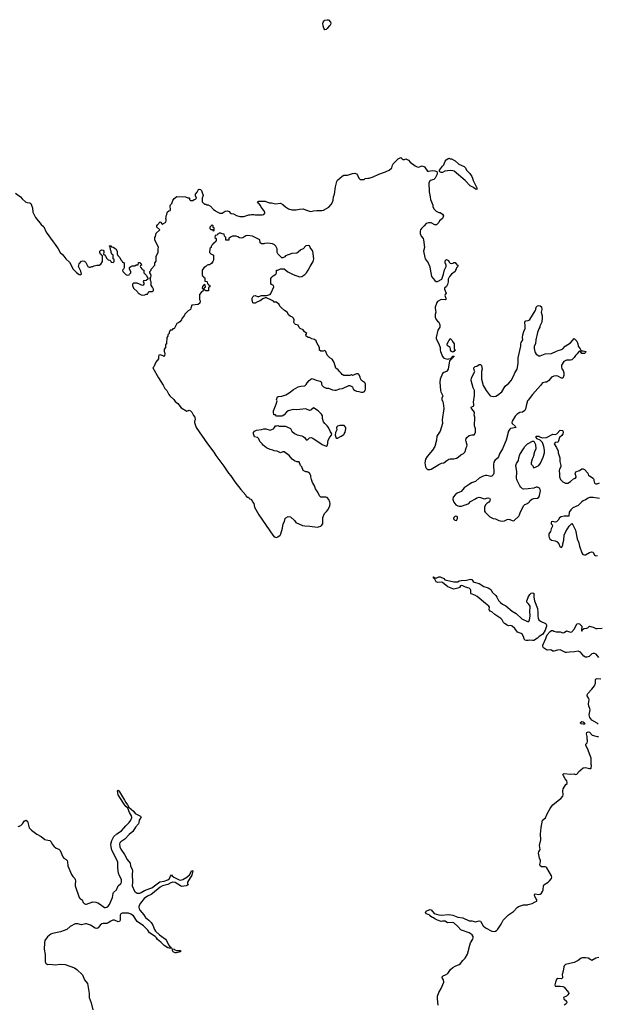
# Model space of a CAD drawing. Header units: inches. Extents: x 2535814 to 2694957, y 540737 to 728403.
# Tile 74 of 106: x 2551972 to 2561094, y 685842 to 701387. Entities that reach past the tile are written whole.
import ezdxf

# ---------------------------------------------------------------- set-up
doc = ezdxf.new("R2010")
doc.units = ezdxf.units.IN
doc.header["$MEASUREMENT"] = 0
for name, color, linetype in [('C5658', 7, 'Continuous'), ('C5659', 7, 'Continuous'), ('C5668', 7, 'Continuous'), ('C5669', 7, 'Continuous'), ('C5750', 7, 'Continuous')]:
    doc.layers.add(name, color=color, linetype=linetype)

msp = doc.modelspace()

# ---------------------------------------------------------------- linework, layer by layer
at = {"layer": 'C5658', "color": 5, "elevation": 20}
for points in [[(2551950, 688651), (2551990, 688663), (2552019, 688690), (2552045, 688735), (2552070, 688749), (2552094, 688734), (2552121, 688630), (2552158, 688590), (2552241, 688530), (2552310, 688490), (2552370, 688446), (2552390, 688437), (2552450, 688426), (2552467, 688407), (2552485, 688370), (2552510, 688337), (2552550, 688308), (2552590, 688292), (2552611, 688271), (2552653, 688170), (2552670, 688148), (2552706, 688126), (2552721, 688110), (2552728, 688090), (2552733, 688030), (2552789, 687890), (2552810, 687859), (2552841, 687830), (2552851, 687811), (2552855, 687790), (2552847, 687733), (2552848, 687710), (2552910, 687527), (2552930, 687505), (2552957, 687490), (2552976, 687450), (2552990, 687433), (2553010, 687424), (2553030, 687424), (2553130, 687459), (2553175, 687455), (2553205, 687445), (2553250, 687418), (2553310, 687371), (2553330, 687369), (2553350, 687375), (2553370, 687390), (2553390, 687419), (2553440, 687530), (2553446, 687590), (2553453, 687607), (2553503, 687650), (2553528, 687710), (2553572, 687748), (2553581, 687770), (2553580, 687810), (2553548, 687870), (2553535, 687910), (2553524, 687990), (2553521, 688090), (2553479, 688170), (2553456, 688230), (2553430, 688278), (2553415, 688330), (2553414, 688370), (2553430, 688426), (2553446, 688470), (2553461, 688490), (2553509, 688531), (2553580, 688580), (2553650, 688660), (2553702, 688710), (2553727, 688750), (2553742, 688790), (2553738, 688818), (2553708, 688870), (2553680, 688940), (2553650, 688967), (2553610, 689016), (2553530, 689150), (2553515, 689210), (2553521, 689219), (2553530, 689221), (2553550, 689196), (2553630, 689065), (2553646, 689026), (2553676, 688990), (2553696, 688956), (2553770, 688893), (2553795, 688855), (2553879, 688810), (2553893, 688790), (2553880, 688780), (2553857, 688750), (2553855, 688710), (2553846, 688690), (2553800, 688640), (2553759, 688570), (2553699, 688521), (2553631, 688449), (2553570, 688409), (2553554, 688390), (2553548, 688370), (2553553, 688330), (2553569, 688289), (2553630, 688208), (2553670, 688130), (2553717, 688070), (2553721, 688030), (2553750, 687970), (2553753, 687950), (2553749, 687890), (2553753, 687770), (2553751, 687710), (2553784, 687630), (2553796, 687616), (2553830, 687598), (2553870, 687599), (2553890, 687606), (2553943, 687637), (2554030, 687670), (2554057, 687683), (2554187, 687773), (2554256, 687784), (2554314, 687806), (2554340, 687830), (2554354, 687866), (2554370, 687885), (2554380, 687870), (2554409, 687849), (2554489, 687809), (2554510, 687804), (2554550, 687811), (2554612, 687848), (2554653, 687887), (2554690, 687956), (2554706, 687950), (2554690, 687881), (2554622, 687770), (2554625, 687745), (2554637, 687730), (2554633, 687727), (2554599, 687710), (2554530, 687703), (2554510, 687711), (2554430, 687764), (2554390, 687771), (2554360, 687760), (2554310, 687731), (2554229, 687711), (2554190, 687690), (2554070, 687590), (2554050, 687576), (2553990, 687550), (2553938, 687510), (2553880, 687440), (2553856, 687390), (2553853, 687370), (2553857, 687350), (2553868, 687328), (2553932, 687252), (2553960, 687210), (2554013, 687173), (2554050, 687132), (2554075, 687090), (2554101, 687021), (2554118, 686998), (2554179, 686939), (2554274, 686870), (2554291, 686850), (2554320, 686780), (2554339, 686759), (2554356, 686750), (2554354, 686734), (2554366, 686734), (2554373, 686727), (2554331, 686729), (2554310, 686736), (2554254, 686770), (2554203, 686823), (2554150, 686866), (2554133, 686893), (2554113, 686913), (2554022, 686970), (2553998, 687010), (2553930, 687079), (2553827, 687147), (2553770, 687239), (2553730, 687267), (2553690, 687282), (2553590, 687279), (2553570, 687270), (2553560, 687250), (2553558, 687170), (2553548, 687150), (2553530, 687143), (2553470, 687170), (2553444, 687170), (2553410, 687154), (2553372, 687128), (2553350, 687119), (2553290, 687120), (2553267, 687113), (2553241, 687090), (2553212, 687048), (2553190, 687040), (2553165, 687045), (2553090, 687091), (2553030, 687112), (2553010, 687111), (2552950, 687095), (2552889, 687110), (2552850, 687110), (2552767, 687070), (2552715, 687025), (2552675, 687005), (2552616, 686984), (2552490, 686960), (2552462, 686950), (2552410, 686908), (2552370, 686850), (2552362, 686810), (2552358, 686710), (2552376, 686630), (2552375, 686510), (2552384, 686490), (2552412, 686472), (2552450, 686474), (2552530, 686465), (2552610, 686476), (2552690, 686468), (2552837, 686417), (2552874, 686394), (2552966, 686305), (2552998, 686230), (2553042, 686170), (2553072, 686010), (2553068, 685950), (2553103, 685863), (2553126, 685754)], [(2558580, 685830), (2558570, 685930), (2558572, 685970), (2558590, 686029), (2558627, 686093), (2558669, 686190), (2558666, 686226), (2558639, 686270), (2558661, 686290), (2558695, 686305), (2558731, 686329), (2558777, 686390), (2558810, 686424), (2558850, 686446), (2558910, 686470), (2558935, 686485), (2558970, 686535), (2559008, 686572), (2559046, 686634), (2559082, 686778), (2559093, 686810), (2559129, 686871), (2559136, 686890), (2559136, 686910), (2559117, 686937), (2559070, 686968), (2558950, 687010), (2558938, 687018), (2558893, 687073), (2558826, 687126), (2558810, 687133), (2558730, 687129), (2558690, 687155), (2558650, 687155), (2558630, 687150), (2558569, 687170), (2558529, 687190), (2558507, 687207), (2558490, 687213), (2558466, 687230), (2558450, 687250), (2558399, 687270), (2558383, 687290), (2558389, 687310), (2558450, 687337), (2558470, 687335), (2558517, 687277), (2558590, 687253), (2558630, 687250), (2558750, 687261), (2558810, 687248), (2558890, 687219), (2558970, 687207), (2559070, 687160), (2559110, 687159), (2559170, 687146), (2559192, 687148), (2559230, 687160), (2559250, 687153), (2559290, 687081), (2559330, 687047), (2559430, 686999), (2559467, 686993), (2559484, 686996), (2559507, 687010), (2559525, 687030), (2559575, 687105), (2559609, 687170), (2559630, 687194), (2559690, 687256), (2559770, 687305), (2559830, 687371), (2559850, 687384), (2559930, 687414), (2559990, 687415), (2560000, 687417)]]:
    msp.add_lwpolyline(points, dxfattribs=at)
msp.add_lwpolyline([(2554430, 686653), (2554397, 686670), (2554385, 686690), (2554383, 686717), (2554410, 686714), (2554423, 686703), (2554450, 686693), (2554512, 686690), (2554510, 686670), (2554450, 686653)], close=True, dxfattribs=at)
at = {"layer": 'C5659', "color": 5}
for points, elevation in [([(2551908, 698650), (2551984, 698590), (2552010, 698559), (2552070, 698504), (2552090, 698499), (2552130, 698498), (2552146, 698486), (2552176, 698416), (2552181, 698350), (2552223, 698263), (2552310, 698155), (2552354, 698114), (2552391, 698030), (2552502, 697882), (2552530, 697836), (2552579, 697770), (2552613, 697713), (2552652, 697672), (2552699, 697610), (2552757, 697557), (2552785, 697510), (2552810, 697451), (2552824, 697444), (2552870, 697396), (2552910, 697365), (2552930, 697358), (2552948, 697370), (2552937, 697417), (2552902, 697490), (2552909, 697531), (2552948, 697572), (2552970, 697578), (2552995, 697575), (2553015, 697555), (2553042, 697502), (2553050, 697492), (2553070, 697482), (2553090, 697482), (2553110, 697492), (2553130, 697492), (2553150, 697502), (2553190, 697512), (2553230, 697512), (2553255, 697525), (2553278, 697570), (2553278, 697658), (2553266, 697670), (2553262, 697682), (2553250, 697686), (2553238, 697710), (2553238, 697730), (2553250, 697742), (2553269, 697751), (2553292, 697750), (2553302, 697730), (2553302, 697710), (2553294, 697690), (2553298, 697678), (2553310, 697674), (2553330, 697654), (2553350, 697614), (2553370, 697594), (2553394, 697590), (2553413, 697573), (2553418, 697558), (2553450, 697554), (2553466, 697570), (2553466, 697590), (2553462, 697602), (2553446, 697610), (2553446, 697670), (2553430, 697686), (2553418, 697710), (2553418, 697730), (2553407, 697753), (2553402, 697802), (2553386, 697810), (2553390, 697814), (2553410, 697814), (2553422, 697802), (2553450, 697798), (2553491, 697771), (2553512, 697732), (2553512, 697690), (2553524, 697664), (2553554, 697630), (2553570, 697594), (2553593, 697573), (2553598, 697558), (2553610, 697554), (2553620, 697540), (2553622, 697470), (2553614, 697450), (2553594, 697430), (2553602, 697410), (2553650, 697362), (2553670, 697354), (2553702, 697358), (2553706, 697370), (2553726, 697390), (2553726, 697410), (2553708, 697450), (2553708, 697472), (2553726, 697490), (2553750, 697502), (2553790, 697502), (2553810, 697514), (2553842, 697518), (2553846, 697550), (2553850, 697554), (2553873, 697553), (2553878, 697538), (2553893, 697533), (2553894, 697510), (2553878, 697502), (2553874, 697490), (2553878, 697478), (2553893, 697473), (2553898, 697458), (2553914, 697450), (2553918, 697438), (2553933, 697433), (2553934, 697390), (2553974, 697350), (2553984, 697324), (2553994, 697310), (2553994, 697290), (2553972, 697268), (2553930, 697266), (2553922, 697250), (2553932, 697232), (2553932, 697210), (2553924, 697196), (2553911, 697189), (2553830, 697226), (2553770, 697226), (2553754, 697210), (2553754, 697190), (2553772, 697150), (2553831, 697091), (2553842, 697070), (2553890, 697042), (2553910, 697038), (2553950, 697042), (2553968, 697052), (2553990, 697054), (2554010, 697094), (2554070, 697094), (2554086, 697110), (2554086, 697130), (2554070, 697166), (2554048, 697190), (2554048, 697250), (2554038, 697270), (2554038, 697298), (2554026, 697310), (2554042, 697318), (2554046, 697350), (2554036, 697376), (2554026, 697390), (2554026, 697410), (2554046, 697430), (2554046, 697450), (2554106, 697510), (2554106, 697550), (2554127, 697573), (2554128, 697652), (2554158, 697710), (2554158, 697770), (2554166, 697790), (2554108, 697910), (2554108, 697950), (2554116, 697964), (2554130, 698014), (2554186, 698070), (2554138, 698110), (2554138, 698130), (2554148, 698150), (2554190, 698194), (2554230, 698154), (2554246, 698170), (2554278, 698190), (2554287, 698213), (2554288, 698230), (2554278, 698250), (2554286, 698270), (2554286, 698290), (2554298, 698310), (2554300, 698340), (2554307, 698353), (2554326, 698370), (2554347, 698373), (2554356, 698384), (2554348, 698450), (2554355, 698465), (2554374, 698486), (2554390, 698534), (2554410, 698562), (2554453, 698593), (2554590, 698592), (2554630, 698574), (2554653, 698573), (2554654, 698550), (2554670, 698534), (2554707, 698533), (2554726, 698550), (2554750, 698554), (2554766, 698570), (2554748, 698608), (2554748, 698630), (2554776, 698664), (2554795, 698705), (2554807, 698713), (2554830, 698706), (2554846, 698690), (2554871, 698610), (2554852, 698570), (2554854, 698510), (2554890, 698474), (2554912, 698472), (2554930, 698462), (2554950, 698462), (2554984, 698444), (2555034, 698390), (2555057, 698377), (2555070, 698362), (2555133, 698333), (2555170, 698331), (2555218, 698362), (2555250, 698371), (2555278, 698358), (2555295, 698335), (2555310, 698325), (2555350, 698321), (2555395, 698295), (2555450, 698278), (2555510, 698278), (2555590, 698305), (2555610, 698305), (2555632, 698312), (2555670, 698312), (2555690, 698305), (2555804, 698304), (2555826, 698310), (2555846, 698330), (2555846, 698350), (2555836, 698356), (2555814, 698394), (2555785, 698425), (2555774, 698454), (2555728, 698510), (2555750, 698522), (2555850, 698522), (2555910, 698498), (2555950, 698498), (2556010, 698481), (2556090, 698491), (2556130, 698471), (2556171, 698431), (2556219, 698399), (2556270, 698383), (2556337, 698383), (2556390, 698396), (2556450, 698402), (2556484, 698384), (2556550, 698363), (2556570, 698361), (2556610, 698371), (2556663, 698377), (2556746, 698374), (2556770, 698381), (2556852, 698428), (2556889, 698471), (2556910, 698505), (2556921, 698539), (2556929, 698590), (2556944, 698630), (2556959, 698750), (2556981, 698830), (2556989, 698851), (2557065, 698915), (2557090, 698931), (2557150, 698931), (2557230, 698961), (2557265, 698965), (2557291, 698951), (2557306, 698930), (2557326, 698886), (2557350, 698866), (2557410, 698863), (2557430, 698879), (2557470, 698887), (2557490, 698886), (2557552, 698908), (2557646, 698950), (2557750, 698985), (2557770, 698998), (2557806, 699010), (2557848, 699050), (2557858, 699090), (2557870, 699112), (2557950, 699191), (2557990, 699212), (2558014, 699190), (2558030, 699182), (2558050, 699182), (2558070, 699192), (2558110, 699171), (2558140, 699140), (2558218, 699078), (2558250, 699062), (2558270, 699058), (2558330, 699078), (2558365, 699065), (2558410, 698998), (2558430, 698996), (2558490, 699006), (2558530, 699003), (2558562, 698990), (2558567, 698970), (2558564, 698950), (2558535, 698885), (2558514, 698866), (2558454, 698846), (2558431, 698810), (2558439, 698670), (2558456, 698590), (2558458, 698550), (2558478, 698510), (2558496, 698456), (2558498, 698430), (2558517, 698397), (2558550, 698362), (2558590, 698342), (2558610, 698342), (2558650, 698318), (2558666, 698290), (2558651, 698250), (2558602, 698210), (2558590, 698186), (2558552, 698148), (2558530, 698148), (2558470, 698178), (2558430, 698182), (2558390, 698169), (2558361, 698130), (2558316, 698090), (2558301, 698070), (2558295, 698050), (2558296, 698010), (2558311, 697970), (2558346, 697930), (2558351, 697911), (2558365, 697790), (2558348, 697730), (2558368, 697630), (2558374, 697610), (2558422, 697550), (2558447, 697487), (2558457, 697450), (2558476, 697330), (2558527, 697267), (2558550, 697253), (2558570, 697256), (2558639, 697290), (2558664, 697370), (2558680, 697440), (2558708, 697492), (2558709, 697510), (2558689, 697550), (2558689, 697569), (2558698, 697590), (2558710, 697602), (2558744, 697584), (2558757, 697557), (2558770, 697542), (2558790, 697538), (2558816, 697544), (2558830, 697554), (2558850, 697554), (2558858, 697538), (2558870, 697534), (2558878, 697518), (2558894, 697510), (2558894, 697490), (2558871, 697469), (2558851, 697410), (2558791, 697370), (2558761, 697330), (2558741, 697290), (2558739, 697250), (2558730, 697208), (2558710, 697175), (2558683, 697150), (2558681, 697130), (2558705, 697070), (2558690, 697046), (2558686, 697030), (2558701, 696990), (2558702, 696970), (2558690, 696962), (2558630, 696969), (2558570, 696937), (2558558, 696922), (2558534, 696850), (2558533, 696830), (2558546, 696770), (2558533, 696730), (2558534, 696690), (2558551, 696651), (2558568, 696628), (2558591, 696610), (2558605, 696570), (2558605, 696530), (2558575, 696485), (2558551, 696370), (2558551, 696350), (2558591, 696271), (2558611, 696211), (2558611, 696170), (2558618, 696150), (2558650, 696072), (2558670, 696045), (2558735, 696025), (2558748, 696032), (2558782, 696038), (2558786, 696050), (2558802, 696058), (2558810, 696074), (2558830, 696074), (2558832, 696070), (2558818, 696062), (2558810, 696046), (2558798, 696042), (2558790, 696026), (2558778, 696022), (2558774, 696010), (2558761, 695999), (2558737, 695870), (2558730, 695855), (2558710, 695834), (2558670, 695816), (2558650, 695799), (2558610, 695710), (2558605, 695665), (2558618, 695530), (2558623, 695510), (2558653, 695450), (2558639, 695410), (2558641, 695390), (2558656, 695356), (2558662, 695330), (2558670, 695250), (2558644, 695070), (2558650, 695010), (2558610, 694890), (2558561, 694810), (2558554, 694750), (2558528, 694650), (2558493, 694590), (2558407, 694490), (2558383, 694450), (2558370, 694390), (2558381, 694330), (2558390, 694306), (2558410, 694287), (2558447, 694287), (2558470, 694293), (2558550, 694337), (2558590, 694365), (2558635, 694385), (2558670, 694393), (2558719, 694430), (2558750, 694446), (2558770, 694453), (2558830, 694456), (2558870, 694464), (2558899, 694481), (2558941, 694519), (2558983, 694537), (2559002, 694558), (2559009, 694570), (2559021, 694630), (2559032, 694650), (2559037, 694670), (2559021, 694730), (2559019, 694750), (2559025, 694775), (2559034, 694790), (2559070, 694821), (2559110, 694831), (2559150, 694832), (2559169, 694870), (2559169, 694929), (2559154, 694974), (2559159, 695110), (2559149, 695150), (2559155, 695170), (2559154, 695186), (2559141, 695210), (2559109, 695250), (2559102, 695270), (2559142, 695290), (2559146, 695310), (2559139, 695350), (2559153, 695453), (2559153, 695530), (2559134, 695574), (2559101, 695690), (2559106, 695734), (2559158, 695830), (2559147, 695853), (2559146, 695890), (2559166, 695910), (2559190, 695918), (2559230, 695942), (2559250, 695942), (2559265, 695925), (2559276, 695870), (2559266, 695830), (2559266, 695714), (2559291, 695610), (2559337, 695530), (2559402, 695450), (2559450, 695437), (2559490, 695443), (2559520, 695460), (2559587, 695513), (2559640, 695600), (2559699, 695650), (2559734, 695690), (2559777, 695770), (2559793, 695810), (2559829, 695870), (2559842, 695958), (2559843, 696050), (2559885, 696230), (2559886, 696270), (2559893, 696290), (2559919, 696330), (2559915, 696370), (2559919, 696410), (2559934, 696466), (2559954, 696510), (2559957, 696550), (2559949, 696611), (2559955, 696625), (2559965, 696635), (2560000, 696640)], 40), ([(2560000, 695378), (2559993, 695370), (2559968, 695292), (2559962, 695238), (2559950, 695215), (2559910, 695193), (2559870, 695184), (2559830, 695159), (2559796, 695130), (2559747, 695050), (2559742, 695030), (2559751, 695010), (2559796, 694970), (2559800, 694960), (2559811, 694950), (2559725, 694935), (2559710, 694924), (2559691, 694890), (2559656, 694750), (2559597, 694610), (2559550, 694534), (2559536, 694484), (2559518, 694462), (2559474, 694426), (2559458, 694402), (2559453, 694370), (2559461, 694230), (2559450, 694202), (2559430, 694182), (2559410, 694174), (2559350, 694189), (2559330, 694189), (2559290, 694180), (2559270, 694170), (2559230, 694146), (2559170, 694095), (2559107, 694073), (2559068, 694050), (2558990, 693994), (2558942, 693938), (2558881, 693910), (2558855, 693890), (2558816, 693850), (2558811, 693810), (2558828, 693768), (2558862, 693730), (2558890, 693712), (2558910, 693705), (2558950, 693705), (2559006, 693730), (2559030, 693732), (2559066, 693750), (2559090, 693782), (2559170, 693821), (2559190, 693836), (2559230, 693846), (2559250, 693845), (2559290, 693826), (2559310, 693823), (2559370, 693836), (2559390, 693831), (2559401, 693810), (2559399, 693790), (2559381, 693770), (2559350, 693749), (2559330, 693725), (2559311, 693690), (2559311, 693651), (2559314, 693630), (2559324, 693610), (2559396, 693536), (2559450, 693511), (2559484, 693504), (2559541, 693481), (2559590, 693471), (2559626, 693474), (2559670, 693495), (2559690, 693499), (2559710, 693496), (2559750, 693479), (2559770, 693476), (2559779, 693481), (2559853, 693550), (2559866, 693570), (2559882, 693618), (2559904, 693656), (2559926, 693710), (2559947, 693733), (2559989, 693751), (2560000, 693758)], 40), ([(2560000, 693982), (2559930, 693973), (2559910, 693979), (2559885, 694005), (2559869, 694029), (2559827, 694110), (2559821, 694130), (2559818, 694150), (2559823, 694250), (2559809, 694350), (2559818, 694382), (2559849, 694430), (2559854, 694470), (2559870, 694522), (2559928, 694610), (2559948, 694650), (2559990, 694692), (2560000, 694697)], 40), ([(2560000, 691588), (2559970, 691584), (2559947, 691590), (2559937, 691610), (2559928, 691650), (2559905, 691685), (2559890, 691696), (2559836, 691716), (2559794, 691774), (2559750, 691814), (2559730, 691822), (2559690, 691819), (2559670, 691826), (2559630, 691852), (2559610, 691870), (2559592, 691910), (2559572, 691932), (2559477, 691997), (2559430, 692037), (2559402, 692050), (2559390, 692062), (2559384, 692070), (2559389, 692110), (2559381, 692130), (2559326, 692170), (2559199, 692279), (2559162, 692302), (2559104, 692324), (2559099, 692330), (2559098, 692378), (2559092, 692392), (2559072, 692412), (2559010, 692427), (2558970, 692449), (2558950, 692453), (2558931, 692449), (2558916, 692424), (2558894, 692410), (2558830, 692397), (2558810, 692402), (2558733, 692433), (2558650, 692499), (2558630, 692504), (2558577, 692503), (2558548, 692510), (2558522, 692562), (2558508, 692568), (2558506, 692590), (2558514, 692590), (2558518, 692578), (2558550, 692572), (2558590, 692591), (2558610, 692591), (2558670, 692562), (2558686, 692546), (2558710, 692536), (2558830, 692512), (2558890, 692512), (2558914, 692526), (2558946, 692534), (2559030, 692536), (2559071, 692551), (2559094, 692554), (2559111, 692551), (2559135, 692515), (2559147, 692507), (2559230, 692487), (2559300, 692440), (2559370, 692416), (2559399, 692399), (2559411, 692390), (2559441, 692341), (2559490, 692294), (2559508, 692270), (2559536, 692216), (2559564, 692184), (2559598, 692158), (2559652, 692132), (2559749, 692049), (2559811, 692010), (2559903, 691930), (2559990, 691885), (2560000, 691887)], 20), ([(2560000, 692170), (2559981, 692190), (2559981, 692210), (2560000, 692266)], 20)]:
    msp.add_lwpolyline(points, dxfattribs=dict(at, elevation=elevation))
at = {"layer": 'C5659', "color": 5, "elevation": 40}
for points in [[(2559190, 698706), (2559170, 698709), (2559138, 698738), (2559085, 698765), (2559009, 698850), (2558834, 698994), (2558810, 699003), (2558770, 699006), (2558687, 698993), (2558650, 698973), (2558630, 698973), (2558606, 698986), (2558602, 698990), (2558604, 699010), (2558647, 699073), (2558670, 699097), (2558690, 699152), (2558706, 699174), (2558750, 699202), (2558771, 699191), (2558790, 699191), (2558850, 699156), (2558908, 699108), (2558991, 699070), (2559011, 699050), (2559030, 699012), (2559081, 698961), (2559113, 698913), (2559124, 698884), (2559131, 698850), (2559190, 698734), (2559194, 698710), (2559194, 698706)], [(2555010, 698146), (2554974, 698110), (2554974, 698090), (2554990, 698074), (2555013, 698073), (2555030, 698054), (2555042, 698058), (2555046, 698090), (2555042, 698102), (2555027, 698107), (2555026, 698130)], [(2555150, 698018), (2555122, 698018), (2555110, 698006), (2555098, 698002), (2555090, 697986), (2555058, 697982), (2555054, 697950), (2555074, 697930), (2555074, 697890), (2555058, 697882), (2555053, 697867), (2555038, 697862), (2555033, 697847), (2555018, 697842), (2555013, 697827), (2554994, 697810), (2554994, 697790), (2554978, 697782), (2554973, 697767), (2554972, 697710), (2554990, 697692), (2555032, 697670), (2555031, 697590), (2555025, 697570), (2555004, 697536), (2554970, 697518), (2554950, 697518), (2554934, 697510), (2554914, 697490), (2554885, 697475), (2554862, 697450), (2554854, 697430), (2554854, 697350), (2554873, 697333), (2554878, 697318), (2554894, 697310), (2554894, 697270), (2554898, 697258), (2554930, 697254), (2554934, 697250), (2554938, 697218), (2554950, 697214), (2554958, 697198), (2554974, 697190), (2554973, 697167), (2554958, 697162), (2554953, 697147), (2554952, 697108), (2554910, 697106), (2554890, 697126), (2554878, 697122), (2554874, 697110), (2554840, 697080), (2554813, 697047), (2554812, 696970), (2554822, 696950), (2554818, 696910), (2554790, 696889), (2554690, 696878), (2554673, 696833), (2554671, 696809), (2554632, 696788), (2554600, 696760), (2554582, 696738), (2554571, 696709), (2554532, 696670), (2554525, 696650), (2554502, 696618), (2554470, 696595), (2554452, 696588), (2554410, 696506), (2554390, 696506), (2554373, 696487), (2554350, 696486), (2554334, 696450), (2554334, 696430), (2554314, 696410), (2554314, 696390), (2554294, 696370), (2554293, 696273), (2554290, 696266), (2554278, 696262), (2554274, 696250), (2554274, 696210), (2554253, 696187), (2554252, 696150), (2554259, 696139), (2554265, 696110), (2554260, 696080), (2554250, 696068), (2554238, 696078), (2554190, 696098), (2554172, 696088), (2554166, 696070), (2554165, 696030), (2554122, 695978), (2554090, 695906), (2554074, 695890), (2554162, 695730), (2554239, 695619), (2554266, 695566), (2554297, 695530), (2554325, 695470), (2554341, 695450), (2554407, 695390), (2554430, 695357), (2554468, 695328), (2554521, 695261), (2554610, 695205), (2554650, 695222), (2554670, 695212), (2554691, 695191), (2554717, 695137), (2554738, 695110), (2554742, 695070), (2554733, 695047), (2554732, 695030), (2554761, 694950), (2554938, 694690), (2555038, 694558), (2555070, 694506), (2555198, 694338), (2555270, 694228), (2555305, 694185), (2555370, 694091), (2555464, 693970), (2555542, 693882), (2555550, 693867), (2555570, 693851), (2555586, 693846), (2555594, 693830), (2555634, 693810), (2555650, 693774), (2555672, 693750), (2555681, 693690), (2555750, 693571), (2555970, 693247), (2555990, 693224), (2556010, 693216), (2556030, 693211), (2556050, 693221), (2556085, 693250), (2556096, 693270), (2556121, 693359), (2556133, 693427), (2556156, 693464), (2556164, 693510), (2556177, 693523), (2556210, 693542), (2556250, 693538), (2556310, 693482), (2556332, 693450), (2556440, 693400), (2556474, 693394), (2556553, 693393), (2556670, 693376), (2556690, 693378), (2556729, 693391), (2556740, 693400), (2556758, 693430), (2556758, 693530), (2556788, 693590), (2556820, 693620), (2556845, 693655), (2556870, 693714), (2556873, 693750), (2556869, 693770), (2556853, 693813), (2556830, 693842), (2556808, 693848), (2556730, 693849), (2556709, 693869), (2556679, 693930), (2556642, 693982), (2556629, 694030), (2556598, 694078), (2556578, 694130), (2556568, 694170), (2556568, 694190), (2556550, 694226), (2556523, 694243), (2556510, 694249), (2556490, 694249), (2556450, 694270), (2556426, 694326), (2556409, 694350), (2556388, 694408), (2556351, 694409), (2556310, 694421), (2556277, 694450), (2556229, 694509), (2556150, 694562), (2556130, 694562), (2556090, 694550), (2556036, 694576), (2555990, 694579), (2555969, 694589), (2555930, 694599), (2555869, 694629), (2555815, 694670), (2555802, 694690), (2555766, 694726), (2555749, 694770), (2555730, 694789), (2555683, 694803), (2555662, 694850), (2555662, 694870), (2555682, 694890), (2555712, 694908), (2555790, 694919), (2555830, 694930), (2555862, 694930), (2555930, 694905), (2555978, 694930), (2555998, 694950), (2556010, 694974), (2556030, 694974), (2556050, 694982), (2556070, 694972), (2556171, 694971), (2556250, 694932), (2556271, 694890), (2556310, 694856), (2556355, 694835), (2556430, 694816), (2556450, 694806), (2556471, 694791), (2556490, 694765), (2556510, 694751), (2556550, 694786), (2556573, 694793), (2556600, 694780), (2556750, 694678), (2556810, 694652), (2556830, 694662), (2556835, 694670), (2556844, 694750), (2556870, 694798), (2556898, 694830), (2556902, 694850), (2556881, 694881), (2556850, 694949), (2556830, 694975), (2556789, 695010), (2556770, 695038), (2556755, 695090), (2556755, 695135), (2556740, 695160), (2556688, 695210), (2556610, 695258), (2556570, 695224), (2556550, 695215), (2556490, 695242), (2556350, 695229), (2556290, 695234), (2556210, 695209), (2556188, 695192), (2556151, 695149), (2556130, 695135), (2556110, 695128), (2556030, 695126), (2556010, 695146), (2555988, 695150), (2555978, 695190), (2555978, 695210), (2556025, 695315), (2556038, 695370), (2556029, 695391), (2556046, 695430), (2556060, 695440), (2556110, 695445), (2556177, 695463), (2556226, 695494), (2556295, 695550), (2556370, 695591), (2556410, 695601), (2556474, 695606), (2556495, 695625), (2556510, 695654), (2556546, 695690), (2556570, 695712), (2556590, 695722), (2556655, 695695), (2556720, 695680), (2556731, 695671), (2556737, 695657), (2556741, 695630), (2556750, 695612), (2556770, 695591), (2556810, 695571), (2556850, 695571), (2556910, 695544), (2556950, 695537), (2556970, 695539), (2557030, 695561), (2557070, 695565), (2557168, 695612), (2557188, 695612), (2557230, 695592), (2557232, 695570), (2557245, 695550), (2557270, 695532), (2557290, 695522), (2557330, 695518), (2557366, 695506), (2557390, 695506), (2557410, 695511), (2557429, 695530), (2557434, 695554), (2557434, 695630), (2557429, 695649), (2557420, 695660), (2557369, 695690), (2557349, 695730), (2557348, 695750), (2557330, 695786), (2557316, 695796), (2557290, 695798), (2557230, 695768), (2557210, 695778), (2557187, 695767), (2557090, 695769), (2557066, 695786), (2557050, 695808), (2557026, 695826), (2557000, 695860), (2556965, 695885), (2556936, 695976), (2556922, 696002), (2556905, 696025), (2556870, 696049), (2556829, 696090), (2556808, 696148), (2556790, 696166), (2556764, 696156), (2556730, 696155), (2556709, 696169), (2556708, 696210), (2556665, 696285), (2556655, 696315), (2556630, 696338), (2556586, 696350), (2556550, 696368), (2556530, 696369), (2556510, 696378), (2556498, 696390), (2556489, 696410), (2556506, 696430), (2556486, 696450), (2556470, 696458), (2556448, 696490), (2556402, 696510), (2556387, 696527), (2556370, 696562), (2556330, 696573), (2556313, 696590), (2556303, 696610), (2556305, 696650), (2556297, 696677), (2556282, 696690), (2556246, 696706), (2556222, 696722), (2556195, 696770), (2556155, 696795), (2556101, 696841), (2556082, 696862), (2556070, 696888), (2556030, 696926), (2555990, 696928), (2555982, 696942), (2555950, 696958), (2555870, 696998), (2555850, 696998), (2555810, 696979), (2555771, 696949), (2555730, 696934), (2555692, 696910), (2555669, 696909), (2555656, 696916), (2555646, 696966), (2555645, 696990), (2555655, 697010), (2555670, 697025), (2555690, 697031), (2555730, 697018), (2555750, 697018), (2555790, 697031), (2555868, 697032), (2555926, 697050), (2555938, 697062), (2555986, 697170), (2555978, 697190), (2555970, 697198), (2555947, 697207), (2555940, 697220), (2555936, 697284), (2555940, 697300), (2555956, 697324), (2555976, 697344), (2556018, 697370), (2556028, 697390), (2556028, 697432), (2556050, 697432), (2556090, 697452), (2556150, 697452), (2556207, 697407), (2556290, 697366), (2556390, 697327), (2556430, 697331), (2556476, 697364), (2556502, 697390), (2556529, 697430), (2556557, 697490), (2556606, 697570), (2556617, 697610), (2556601, 697730), (2556561, 697790), (2556550, 697815), (2556530, 697822), (2556490, 697814), (2556451, 697769), (2556410, 697755), (2556370, 697715), (2556350, 697702), (2556270, 697693), (2556170, 697658), (2556157, 697643), (2556130, 697626), (2556113, 697627), (2556048, 697690), (2556038, 697710), (2556038, 697770), (2556018, 697810), (2555998, 697830), (2555966, 697850), (2555890, 697859), (2555845, 697855), (2555827, 697847), (2555790, 697848), (2555770, 697866), (2555766, 697910), (2555650, 697969), (2555570, 697982), (2555543, 697977), (2555496, 697944), (2555470, 697937), (2555442, 697942), (2555418, 697958), (2555390, 697969), (2555333, 697967), (2555304, 697956), (2555282, 697938), (2555274, 697930), (2555273, 697907), (2555230, 697906), (2555226, 697910), (2555226, 697950), (2555208, 697968), (2555202, 698002), (2555168, 698008)], [(2554890, 697206), (2554878, 697202), (2554873, 697187), (2554858, 697182), (2554854, 697150), (2554870, 697134), (2554882, 697138), (2554887, 697153), (2554906, 697170), (2554902, 697202)], [(2558810, 696138), (2558790, 696146), (2558778, 696170), (2558778, 696190), (2558768, 696210), (2558738, 696230), (2558722, 696250), (2558722, 696270), (2558770, 696354), (2558802, 696322), (2558806, 696306), (2558834, 696270), (2558834, 696190), (2558838, 696178), (2558854, 696170), (2558838, 696162), (2558830, 696146)], [(2557090, 694982), (2557030, 694979), (2556991, 694969), (2556982, 694958), (2556977, 694943), (2556979, 694910), (2556961, 694870), (2556952, 694830), (2556970, 694782), (2556990, 694782), (2557048, 694810), (2557090, 694838), (2557099, 694850), (2557110, 694874), (2557122, 694930), (2557122, 694950), (2557098, 694978)], [(2558850, 693546), (2558830, 693526), (2558822, 693510), (2558824, 693504), (2558844, 693484), (2558870, 693482), (2558886, 693510), (2558886, 693530), (2558882, 693542)]]:
    msp.add_lwpolyline(points, close=True, dxfattribs=at)
at = {"layer": 'C5668', "color": 5, "elevation": 20}
for points in [[(2560000, 687417), (2560067, 687433), (2560110, 687459), (2560138, 687470), (2560141, 687490), (2560126, 687506), (2560106, 687546), (2560100, 687570), (2560102, 687578), (2560112, 687588), (2560170, 687577), (2560190, 687579), (2560210, 687595), (2560230, 687624), (2560241, 687650), (2560246, 687714), (2560251, 687729), (2560320, 687770), (2560341, 687790), (2560371, 687830), (2560375, 687850), (2560371, 687870), (2560298, 687998), (2560287, 688007), (2560271, 688011), (2560214, 688014), (2560190, 688030), (2560188, 688050), (2560199, 688090), (2560198, 688110), (2560182, 688150), (2560167, 688230), (2560169, 688250), (2560187, 688273), (2560192, 688288), (2560182, 688350), (2560200, 688440), (2560197, 688530), (2560205, 688635), (2560227, 688750), (2560276, 688784), (2560302, 688850), (2560347, 688933), (2560370, 688967), (2560390, 688989), (2560478, 689062), (2560518, 689090), (2560550, 689126), (2560556, 689150), (2560552, 689210), (2560556, 689244), (2560599, 689310), (2560619, 689330), (2560620, 689340), (2560612, 689370), (2560584, 689404), (2560558, 689450), (2560549, 689470), (2560558, 689482), (2560570, 689487), (2560670, 689475), (2560730, 689479), (2560750, 689472), (2560770, 689478), (2560788, 689490), (2560798, 689510), (2560870, 689578), (2560910, 689581), (2560970, 689565), (2560990, 689565), (2560998, 689570), (2561002, 689610), (2560998, 689630), (2560997, 689730), (2560940, 689880), (2560915, 689930), (2560915, 689950), (2560932, 689970), (2560938, 689990), (2560938, 690000)], [(2561118, 686582), (2561070, 686570), (2561010, 686536), (2560990, 686544), (2560950, 686572), (2560910, 686578), (2560862, 686578), (2560840, 686570), (2560790, 686531), (2560730, 686504), (2560590, 686470), (2560573, 686450), (2560566, 686434), (2560557, 686363), (2560538, 686310), (2560545, 686270), (2560542, 686258), (2560530, 686246), (2560470, 686247), (2560450, 686233), (2560433, 686193), (2560422, 686150), (2560428, 686128), (2560510, 686130), (2560550, 686124), (2560570, 686110), (2560639, 686030), (2560644, 686010), (2560631, 685990), (2560608, 685972), (2560562, 685950), (2560565, 685930), (2560605, 685890), (2560611, 685870), (2560602, 685850), (2560570, 685828)]]:
    msp.add_lwpolyline(points, dxfattribs=at)
at = {"layer": 'C5669', "color": 5}
for points, elevation in [([(2560000, 696640), (2560010, 696641), (2560030, 696652), (2560115, 696790), (2560124, 696810), (2560129, 696850), (2560149, 696871), (2560170, 696876), (2560190, 696871), (2560211, 696851), (2560216, 696810), (2560207, 696770), (2560225, 696710), (2560225, 696690), (2560216, 696610), (2560186, 696550), (2560185, 696530), (2560170, 696506), (2560150, 696446), (2560121, 696330), (2560116, 696270), (2560099, 696230), (2560098, 696198), (2560106, 696150), (2560111, 696130), (2560130, 696105), (2560170, 696081), (2560190, 696081), (2560269, 696111), (2560370, 696119), (2560449, 696151), (2560474, 696166), (2560530, 696178), (2560549, 696191), (2560588, 696230), (2560670, 696285), (2560730, 696354), (2560770, 696310), (2560786, 696270), (2560791, 696230), (2560821, 696190), (2560838, 696158), (2560870, 696159), (2560912, 696150), (2560905, 696130), (2560890, 696115), (2560870, 696115), (2560850, 696118), (2560826, 696150), (2560810, 696154), (2560778, 696110), (2560750, 696084), (2560730, 696054), (2560690, 696019), (2560670, 696013), (2560610, 696014), (2560567, 695993), (2560526, 695930), (2560526, 695906), (2560535, 695875), (2560555, 695850), (2560563, 695810), (2560565, 695770), (2560551, 695729), (2560530, 695729), (2560470, 695758), (2560450, 695762), (2560410, 695759), (2560370, 695742), (2560330, 695689), (2560302, 695670), (2560290, 695664), (2560270, 695664), (2560228, 695652), (2560196, 695610), (2560071, 695470), (2560000, 695378)], 40), ([(2560000, 694697), (2560070, 694734), (2560090, 694734), (2560120, 694680), (2560125, 694610), (2560102, 694562), (2560091, 694530), (2560092, 694510), (2560078, 694470), (2560065, 694450), (2560052, 694392), (2560052, 694372), (2560072, 694350), (2560090, 694314), (2560130, 694325), (2560170, 694346), (2560197, 694383), (2560239, 694481), (2560259, 694550), (2560261, 694590), (2560250, 694646), (2560228, 694710), (2560190, 694749), (2560146, 694770), (2560126, 694790), (2560126, 694810), (2560170, 694811), (2560181, 694801), (2560230, 694785), (2560290, 694792), (2560390, 694842), (2560430, 694838), (2560454, 694846), (2560510, 694905), (2560542, 694902), (2560550, 694894), (2560556, 694870), (2560551, 694850), (2560536, 694824), (2560498, 694790), (2560477, 694723), (2560470, 694718), (2560426, 694714), (2560412, 694690), (2560451, 694631), (2560474, 694574), (2560476, 694550), (2560501, 694470), (2560504, 694450), (2560501, 694410), (2560519, 694350), (2560519, 694330), (2560498, 694290), (2560493, 694270), (2560499, 694210), (2560497, 694170), (2560514, 694130), (2560550, 694091), (2560590, 694071), (2560610, 694068), (2560629, 694071), (2560670, 694096), (2560720, 694140), (2560749, 694151), (2560758, 694162), (2560762, 694170), (2560744, 694230), (2560754, 694246), (2560813, 694267), (2560850, 694298), (2560870, 694298), (2560890, 694285), (2560942, 694230), (2560952, 694210), (2560954, 694190), (2560970, 694185), (2561028, 694148), (2561037, 694130), (2561037, 694110), (2561047, 694070), (2561070, 694058), (2561090, 694058), (2561130, 694074)], 40), ([(2560000, 693758), (2560018, 693770), (2560030, 693792), (2560061, 693819), (2560090, 693827), (2560150, 693835), (2560172, 693848), (2560183, 693877), (2560197, 693950), (2560192, 693970), (2560179, 693990), (2560150, 694007), (2560130, 694009), (2560090, 693993), (2560000, 693982)], 40), ([(2561130, 693828), (2561030, 693844), (2560970, 693841), (2560947, 693833), (2560910, 693806), (2560870, 693790), (2560847, 693773), (2560819, 693741), (2560790, 693716), (2560710, 693679), (2560675, 693650), (2560651, 693610), (2560642, 693550), (2560634, 693546), (2560570, 693548), (2560522, 693538), (2560498, 693522), (2560476, 693484), (2560450, 693460), (2560430, 693454), (2560390, 693466), (2560370, 693458), (2560363, 693450), (2560366, 693430), (2560383, 693410), (2560387, 693390), (2560367, 693350), (2560354, 693306), (2560331, 693269), (2560328, 693232), (2560334, 693210), (2560344, 693190), (2560370, 693171), (2560430, 693161), (2560461, 693141), (2560485, 693110), (2560502, 693070), (2560510, 693062), (2560530, 693054), (2560548, 693090), (2560549, 693110), (2560564, 693170), (2560573, 693250), (2560595, 693305), (2560649, 693390), (2560690, 693431), (2560710, 693414), (2560751, 693330), (2560778, 693190), (2560802, 693130), (2560815, 693075), (2560851, 692970), (2560865, 692945), (2560890, 692936), (2560910, 692940), (2560970, 692974), (2561010, 692984), (2561030, 692979), (2561050, 692935), (2561070, 692921), (2561096, 692930)], 40), ([(2560000, 692266), (2560001, 692270), (2560027, 692313), (2560051, 692331), (2560070, 692336), (2560090, 692332), (2560093, 692270), (2560104, 692210), (2560151, 692090), (2560156, 692030), (2560153, 691970), (2560159, 691939), (2560172, 691912), (2560195, 691890), (2560276, 691856), (2560286, 691846), (2560292, 691830), (2560290, 691810), (2560270, 691750), (2560234, 691686), (2560178, 691650), (2560150, 691620), (2560090, 691588), (2560070, 691584), (2560030, 691592), (2560000, 691588)], 20), ([(2560000, 691887), (2560012, 691888), (2560021, 691910), (2560032, 691970), (2560027, 692047), (2560034, 692110), (2560032, 692130), (2560025, 692145), (2560000, 692170)], 20), ([(2561119, 691319), (2561078, 691370), (2561050, 691378), (2561030, 691380), (2561010, 691376), (2560966, 691334), (2560930, 691320), (2560910, 691321), (2560880, 691340), (2560830, 691399), (2560790, 691415), (2560733, 691407), (2560656, 691404), (2560610, 691394), (2560590, 691397), (2560510, 691436), (2560467, 691433), (2560410, 691416), (2560390, 691419), (2560372, 691432), (2560350, 691438), (2560310, 691433), (2560290, 691437), (2560243, 691470), (2560232, 691490), (2560233, 691510), (2560282, 691618), (2560289, 691651), (2560304, 691676), (2560350, 691727), (2560370, 691741), (2560390, 691741), (2560410, 691731), (2560444, 691724), (2560510, 691722), (2560550, 691708), (2560570, 691714), (2560610, 691736), (2560670, 691718), (2560690, 691724), (2560734, 691770), (2560770, 691851), (2560790, 691856), (2560811, 691850), (2560841, 691821), (2560847, 691810), (2560844, 691744), (2560850, 691734), (2560860, 691760), (2560886, 691774), (2560930, 691781), (2560949, 691790), (2560970, 691811), (2561030, 691798), (2561070, 691777), (2561090, 691774), (2561170, 691781)], 20), ([(2561110, 690264), (2561090, 690281), (2561007, 690327), (2560975, 690370), (2560967, 690410), (2560981, 690490), (2560977, 690510), (2560961, 690550), (2560955, 690585), (2560966, 690650), (2560962, 690670), (2560935, 690710), (2560932, 690730), (2560942, 690750), (2561010, 690816), (2561050, 690870), (2561067, 690910), (2561064, 690970), (2561077, 690983), (2561090, 690988), (2561150, 690979)], 20), ([(2560938, 690000), (2560938, 690010), (2560932, 690030), (2560934, 690070), (2560925, 690110), (2560930, 690131), (2560939, 690141), (2560950, 690146), (2560970, 690138), (2561013, 690093), (2561090, 690070), (2561111, 690069)], 20)]:
    msp.add_lwpolyline(points, dxfattribs=dict(at, elevation=elevation))
at = {"layer": 'C5669', "color": 5, "elevation": 20}
msp.add_lwpolyline([(2560870, 690263), (2560838, 690270), (2560830, 690278), (2560827, 690290), (2560850, 690307), (2560870, 690304), (2560887, 690290), (2560895, 690270), (2560890, 690264)], close=True, dxfattribs=at)
at = {"layer": 'C5750', "color": 5, "elevation": 40}
msp.add_lwpolyline([(2556790, 701228), (2556774, 701254), (2556763, 701290), (2556761, 701330), (2556765, 701350), (2556779, 701370), (2556790, 701377), (2556830, 701387), (2556850, 701383), (2556883, 701350), (2556887, 701330), (2556883, 701310), (2556871, 701290), (2556850, 701274), (2556830, 701249), (2556810, 701234)], close=True, dxfattribs=at)

doc.saveas('drawing.dxf')
